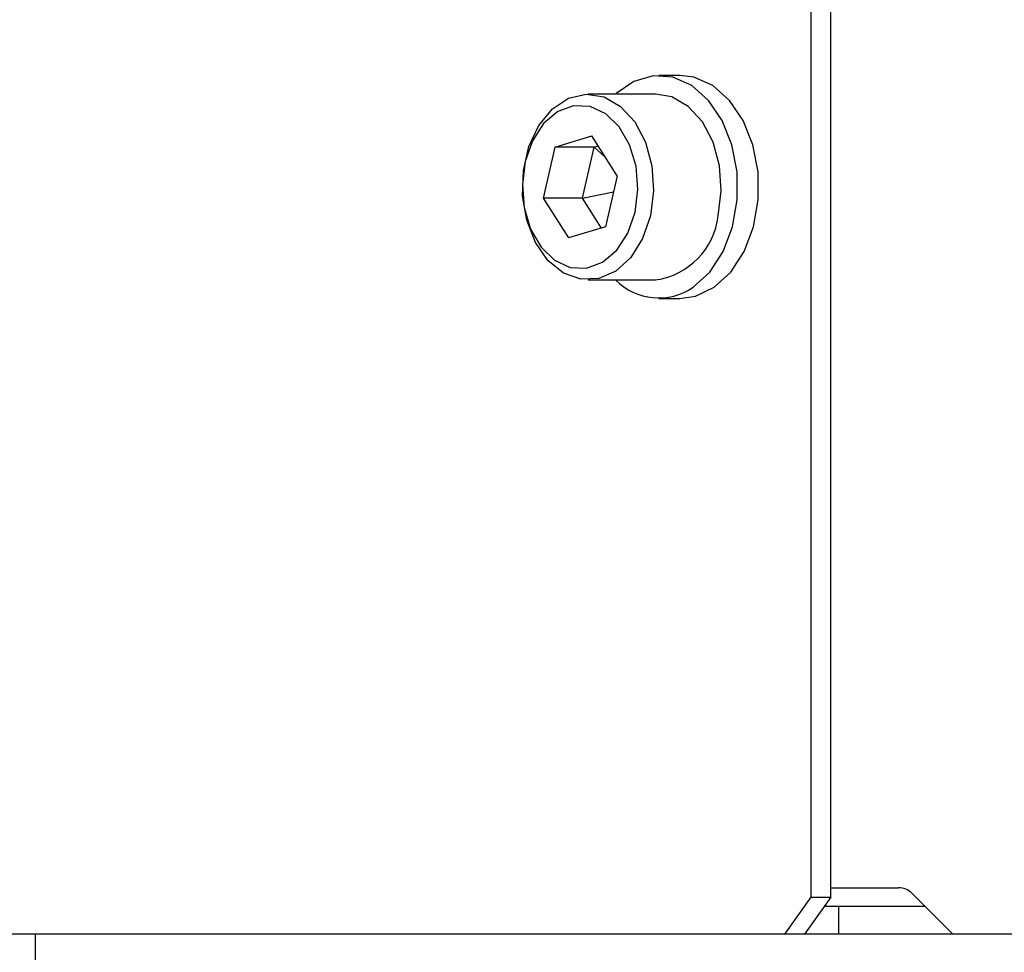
# Model space of a CAD drawing. Header units: millimetres. Extents: x 16 to 577, y 6 to 416.
# Tile 21 of 119: x 113 to 123, y 245 to 255. Entities that reach past the tile are written whole.
import ezdxf

# ---------------------------------------------------------------- set-up
doc = ezdxf.new("R2010")
doc.units = ezdxf.units.MM

msp = doc.modelspace()

# ---------------------------------------------------------------- linework, layer by layer
at = {"color": 7, "linetype": 'Continuous', "lineweight": 25}
for p, q in [((121.3203, 245.9594), (121.3203, 329.2594)), ((121.5324, 245.9594), (121.5324, 329.2594)), ((119.9069, 254.8094), (119.6806, 254.8094)), ((119.6453, 254.6094), (118.917, 254.6094)), ((118.5593, 254.0389), (118.9587, 254.1583)), ((119.2315, 253.7288), (118.9587, 254.1583)), ((118.9836, 254.0389), (119.0264, 254.0517)), ((118.5593, 254.0389), (118.4327, 253.49)), ((118.9836, 254.0389), (118.5593, 254.0389)), ((118.857, 253.49), (118.9836, 254.0389)), ((118.9836, 254.0389), (119.1027, 253.9316)), ((119.2315, 253.7288), (119.1049, 253.1799)), ((118.857, 253.49), (119.1917, 253.5562)), ((118.4327, 253.49), (118.7055, 253.0605)), ((118.857, 253.49), (118.4327, 253.49)), ((119.0621, 253.1671), (118.857, 253.49)), ((119.1049, 253.1799), (118.7055, 253.0605)), ((118.917, 252.6094), (119.6453, 252.6094)), ((119.6806, 252.4094), (119.9069, 252.4094)), ((121.5324, 246.0594), (121.673, 246.0594)), ((121.673, 246.0594), (122.0619, 246.0594)), ((122.0619, 246.0594), (122.2619, 246.0594)), ((122.4034, 246.0008), (122.8448, 245.5594)), ((121.0374, 245.5594), (121.3203, 245.9594)), ((121.5324, 245.9594), (121.2496, 245.5594)), ((121.3203, 245.9594), (121.5324, 245.9594)), ((121.6152, 245.8594), (121.4617, 245.8594)), ((121.6152, 245.8594), (121.6152, 245.5594)), ((122.5448, 245.8594), (121.6152, 245.8594)), ((121.0374, 245.5594), (112.6305, 245.5594)), ((112.9632, 245.5594), (112.9632, 244.7994)), ((121.2496, 245.5594), (121.0374, 245.5594)), ((121.6152, 245.5594), (121.2496, 245.5594)), ((122.8448, 245.5594), (121.6152, 245.5594)), ((134.6008, 245.5594), (122.8448, 245.5594))]:
    msp.add_line(p, q, dxfattribs=at)
at = {"color": 7, "linetype": 'Continuous', "lineweight": 25, "flags": 128}
for points in [[(120.05, 252.529), (120.2284, 252.6929), (120.3723, 252.9143), (120.4728, 253.1794), (120.5236, 253.4715), (120.5213, 253.7723), (120.4663, 254.0629), (120.3618, 254.3249), (120.2146, 254.542), (120.0338, 254.7005), (119.8309, 254.7904), (119.6184, 254.8062), (119.4099, 254.7467), (119.2185, 254.6158), (119.2116, 254.6094)], [(120.2763, 252.529), (120.4546, 252.6929), (120.5986, 252.9143), (120.6991, 253.1794), (120.7498, 253.4715), (120.7476, 253.7723), (120.6925, 254.0629), (120.5881, 254.3249), (120.4409, 254.542), (120.2601, 254.7005), (120.0571, 254.7904), (119.9069, 254.8094)], [(119.5892, 253.2993), (119.5051, 253.0543), (119.3774, 252.8505), (119.2156, 252.7029), (119.0316, 252.6226), (118.8391, 252.6155), (118.6523, 252.6821), (118.4852, 252.8174), (118.3502, 253.0115), (118.2571, 253.25), (118.213, 253.515), (118.2211, 253.7871), (118.2808, 254.0461), (118.3877, 254.2726), (118.5339, 254.4499), (118.7084, 254.5649), (118.8985, 254.609), (119.0899, 254.579), (119.2684, 254.4771), (119.4209, 254.3108), (119.5361, 254.0925), (119.6053, 253.8384), (119.6234, 253.5673), (119.5892, 253.2993)], [(120.3175, 253.2993), (120.3518, 253.5673), (120.3336, 253.8384), (120.2644, 254.0925), (120.1493, 254.3108), (119.9967, 254.4771), (119.8182, 254.579), (119.6453, 254.6094)], [(119.4237, 253.3365), (119.4541, 253.5833), (119.4341, 253.8321), (119.3653, 254.063), (119.2534, 254.257), (119.1073, 254.3987), (118.9389, 254.4763), (118.7619, 254.4838), (118.5905, 254.4204), (118.4388, 254.2913), (118.3189, 254.1069), (118.2405, 253.8823), (118.2101, 253.6355), (118.2301, 253.3866), (118.2989, 253.1558), (118.4108, 252.9617), (118.5569, 252.8201), (118.7253, 252.7424), (118.9023, 252.735), (119.0737, 252.7984), (119.2255, 252.9275), (119.3454, 253.1119), (119.4237, 253.3365)], [(119.9069, 252.4094), (120.0747, 252.4331), (120.2763, 252.529)]]:
    msp.add_lwpolyline(points, dxfattribs=at)
at = {"color": 7, "linetype": 'Continuous', "lineweight": 25}
for centre, radius, start, end in [((119.5392, 253.3852), 0.783, 277.78351, 353.70154), ((119.6788, 253.0703), 0.6563, 224.61219, 304.43908), ((122.2619, 245.8594), 0.2, 45, 90)]:
    msp.add_arc(centre, radius, start, end, dxfattribs=at)

doc.saveas('drawing.dxf')
